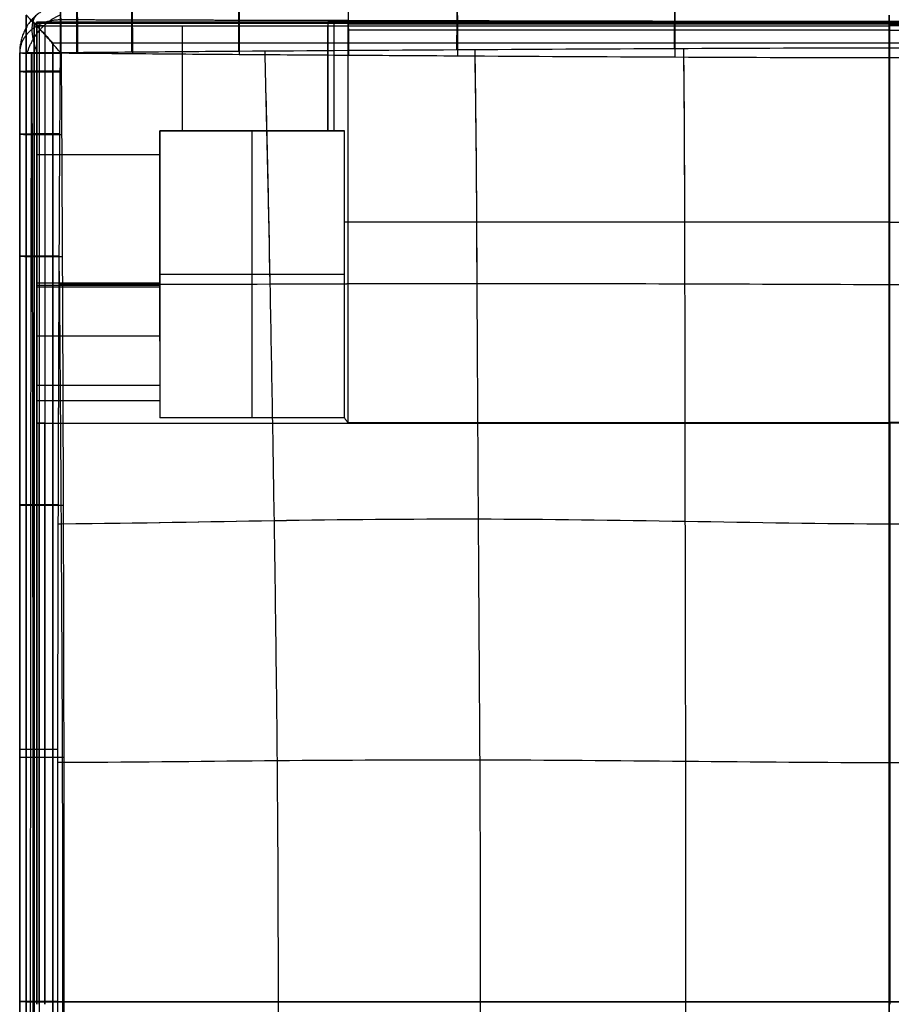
# Model space of a CAD drawing. Header units: millimetres. Extents: x -1122 to -252, y -461 to 1575.
# Tile 4 of 32: x -1122 to -687, y 33 to 524. Entities that reach past the tile are written whole.
import ezdxf

# ---------------------------------------------------------------- set-up
doc = ezdxf.new("R2010")
doc.units = ezdxf.units.MM
for name, color, linetype, true_color in [('PATT3$Calque 12', 7, 'Continuous', 0xff4e00), ('PATT3$Calque 14', 7, 'Continuous', 0x0093ff), ('PATT3$solide', 7, 'Continuous', 0xffb800)]:
    doc.layers.add(name, color=color, linetype=linetype, true_color=true_color)

msp = doc.modelspace()

# ---------------------------------------------------------------- linework, layer by layer
at = {"layer": 'PATT3$Calque 12'}
for p, q in [((-1113.09, 520.61, -204.51), (-1113.09, 520.61, -200.51)), ((-1113.09, 520.61, -204.51), (-1113.09, 33.33, -204.51)), ((-968.09, 522.71, -254.51), (-968.09, 468.44, -254.51)), ((-968.09, 522.71, -305.01), (-968.09, 468.44, -305.01)), ((-958.09, 518.51, -244.51), (-958.09, 522.71, -244.51)), ((-958.09, 522.71, -244.51), (-958.09, 522.71, -240.51)), ((-958.09, 323.1, -244.51), (-958.09, 518.51, -244.51)), ((-688.09, 518.51, -244.51), (-958.09, 518.51, -244.51)), ((-688.09, 518.51, -244.51), (-418.09, 518.51, -244.51)), ((-1051.91, 468.44, -244.67), (-1051.91, 468.44, -355.51)), ((-1051.91, 468.44, -244.67), (-1051.91, 325.46, -244.67)), ((-959.9, 468.44, -244.67), (-1051.91, 468.44, -244.67)), ((-1051.91, 468.44, -300.09), (-968.09, 468.44, -300.09)), ((-1051.91, 363.69, -300.09), (-1051.91, 468.44, -300.09)), ((-1005.91, 468.44, -355.51), (-1005.91, 468.44, -244.67)), ((-688.09, 422.91, -244.51), (-958.09, 422.91, -244.51)), ((-688.09, 422.91, -244.51), (-418.09, 422.91, -244.51)), ((-1051.91, 396.95, -355.51), (-1051.91, 396.95, -244.67)), ((-1113.09, 322.74, -240.5), (-1113.09, 322.74, -244.5)), ((-1113.09, 33.33, -240.5), (-1113.09, 322.74, -240.5)), ((-1113.09, 322.74, -244.5), (-1109.09, 322.74, -244.5))]:
    msp.add_line(p, q, dxfattribs=at)
for points, weights, degree in [([(-1113.09, 520.61, -355.51), (-1113.09, 521.84, -355.51), (-1113.09, 522.71, -354.68), (-1113.09, 522.71, -353.51)], [1, 0.804737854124, 0.804737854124, 1], 3), ([(-1113.09, 522.71, -202.51), (-1113.09, 522.71, -201.33), (-1113.09, 521.84, -200.51), (-1113.09, 520.61, -200.51)], [1, 0.804737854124, 0.804737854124, 1], 3), ([(-1109.09, 520.61, -200.51), (-1113.09, 520.61, -200.51), (-1113.09, 520.61, -204.51)], [1, 0.707106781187, 1], 2), ([(-968.09, 522.71, -353.51), (-968.09, 522.71, -355.51), (-968.09, 520.61, -355.51)], [1, 0.707106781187, 1], 2), ([(-958.09, 522.71, -244.51), (-968.09, 522.71, -244.51), (-968.09, 522.71, -254.51)], [1, 0.707106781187, 1], 2), ([(-958.09, 522.71, -240.51), (-958.09, 522.71, -244.51), (-958.09, 518.51, -244.51)], [1, 0.707106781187, 1], 2), ([(-688.09, 520.61, -200.51), (-688.09, 522.71, -200.51), (-688.09, 522.71, -202.51)], [1, 0.707106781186, 1], 2), ([(-688.09, 518.51, -244.51), (-688.09, 522.71, -244.51), (-688.09, 522.71, -240.51)], [1, 0.707106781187, 1], 2), ([(-968.09, 468.44, -254.51), (-968.09, 468.44, -246.18), (-959.9, 468.44, -244.67)], [1, 0.76845523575, 1], 2), ([(-958.09, 422.91, -244.51), (-959, 422.91, -244.51), (-959.9, 422.91, -244.67)], [1, 0.96356895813, 0.936200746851], 2), ([(-1113.09, 390.69, -354.41), (-1113.09, 391.05, -355.1), (-1113.09, 391.76, -355.51), (-1113.09, 392.6, -355.51)], [1, 0.896601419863, 0.896601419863, 1], 3), ([(-1051.91, 392.6, -355.51), (-1051.91, 391.76, -355.51), (-1051.91, 391.05, -355.1), (-1051.91, 390.69, -354.41)], [1, 0.896601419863, 0.896601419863, 1], 3), ([(-1113.09, 322.74, -244.5), (-1113.09, 331.1, -244.5), (-1113.09, 338.17, -248.76), (-1113.09, 341.75, -255.96)], [1, 0.896601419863, 0.896601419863, 1], 3), ([(-1051.91, 341.75, -255.96), (-1051.91, 338.64, -249.71), (-1051.91, 332.75, -245.58), (-1051.91, 325.46, -244.67)], [1, 0.908924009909, 0.89806997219, 0.967437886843], 3), ([(-1109.09, 322.74, -244.5), (-1113.09, 322.74, -244.5), (-1113.09, 322.74, -240.5)], [1, 0.707106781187, 1], 2), ([(-688.09, 323.1, -244.51), (-688.09, 322.92, -244.5), (-688.09, 322.74, -244.5)], [1, 0.999963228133, 1], 2), ([(-688.09, 322.74, -244.5), (-688.09, 322.86, -244.5), (-688.09, 322.98, -244.5), (-688.09, 323.1, -244.51)], [1, 0.99834799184, 0.996722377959, 0.995123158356], 3), ([(-688.09, 322.74, -244.5), (-688.09, 322.86, -244.5), (-688.09, 322.98, -244.5), (-688.09, 323.1, -244.51)], [1, 0.99834799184, 0.996722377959, 0.995123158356], 3)]:
    msp.add_rational_spline(points, weights, degree=degree, dxfattribs=at)
for points, degree in [([(-1113.09, 522.71, -353.51), (-1040.59, 522.71, -353.51), (-968.09, 522.71, -353.51)], 2), ([(-1113.09, 522.71, -353.51), (-1113.09, 522.71, -303.17), (-1113.09, 522.71, -252.84), (-1113.09, 522.71, -202.51)], 3), ([(-1113.09, 522.71, -202.51), (-900.59, 522.71, -202.51), (-688.09, 522.71, -202.51)], 2), ([(-1113.09, 522.71, -278.01), (-1040.59, 522.71, -278.01), (-968.09, 522.71, -278.01)], 2), ([(-1113.09, 352.71, -278.01), (-1113.09, 437.71, -278.01), (-1113.09, 522.71, -278.01)], 2), ([(-1113.09, 522.1, -354.92), (-1040.59, 522.1, -354.92), (-968.09, 522.1, -354.92)], 2), ([(-1113.09, 522.1, -201.09), (-900.59, 522.1, -201.09), (-688.09, 522.1, -201.09)], 2), ([(-1113.09, 392.6, -355.51), (-1113.09, 435.27, -355.51), (-1113.09, 477.94, -355.51), (-1113.09, 520.61, -355.51)], 3), ([(-1113.09, 520.61, -355.51), (-1040.59, 520.61, -355.51), (-968.09, 520.61, -355.51)], 2), ([(-1113.09, 520.61, -200.51), (-1111.09, 520.61, -200.51), (-1109.09, 520.61, -200.51)], 2), ([(-1112.55, 520.61, -202.51), (-1112.82, 520.61, -202.51), (-1113.09, 520.61, -202.51)], 2), ([(-1111.92, 520.61, -201.68), (-1111.92, 276.97, -201.68), (-1111.92, 33.33, -201.68)], 2), ([(-1111.09, 520.61, -200.51), (-1111.09, 520.61, -200.77), (-1111.09, 520.61, -201.04)], 2), ([(-1109.09, 520.61, -200.51), (-898.59, 520.61, -200.51), (-688.09, 520.61, -200.51)], 2), ([(-1109.09, 520.61, -200.51), (-1109.09, 276.97, -200.51), (-1109.09, 33.33, -200.51)], 2), ([(-1040.59, 468.44, -355.51), (-1040.59, 485.83, -355.51), (-1040.59, 503.22, -355.51), (-1040.59, 520.61, -355.51)], 3), ([(-968.09, 522.71, -254.51), (-968.09, 522.71, -304.01), (-968.09, 522.71, -353.51)], 2), ([(-968.09, 468.44, -355.51), (-968.09, 494.53, -355.51), (-968.09, 520.61, -355.51)], 2), ([(-965.16, 522.71, -247.44), (-965.16, 495.58, -247.44), (-965.16, 468.44, -247.44)], 2), ([(-688.09, 522.71, -240.51), (-823.09, 522.71, -240.51), (-958.09, 522.71, -240.51)], 2), ([(-958.09, 522.71, -242.51), (-958.09, 522.43, -242.51), (-958.09, 522.15, -242.51)], 2), ([(-688.09, 521.48, -243.33), (-823.09, 521.48, -243.33), (-958.09, 521.48, -243.33)], 2), ([(-958.09, 520.61, -244.51), (-958.09, 520.61, -244.24), (-958.09, 520.61, -243.97)], 2), ([(-263.09, 522.71, -202.51), (-475.59, 522.71, -202.51), (-688.09, 522.71, -202.51)], 2), ([(-688.09, 522.71, -202.51), (-688.09, 522.71, -215.17), (-688.09, 522.71, -227.84), (-688.09, 522.71, -240.51)], 3), ([(-688.09, 522.71, -240.51), (-553.09, 522.71, -240.51), (-418.09, 522.71, -240.51)], 2), ([(-688.09, 522.71, -240.51), (-688.09, 522.71, -234.17), (-688.09, 522.71, -227.84), (-688.09, 522.71, -221.51)], 3), ([(-688.09, 522.71, -240.51), (-688.09, 522.71, -234.17), (-688.09, 522.71, -227.84), (-688.09, 522.71, -221.51)], 3), ([(-263.09, 522.1, -201.09), (-475.59, 522.1, -201.09), (-688.09, 522.1, -201.09)], 2), ([(-688.09, 521.48, -243.33), (-553.09, 521.48, -243.33), (-418.09, 521.48, -243.33)], 2), ([(-267.09, 520.61, -200.51), (-477.59, 520.61, -200.51), (-688.09, 520.61, -200.51)], 2), ([(-688.09, 33.33, -200.51), (-688.09, 195.76, -200.51), (-688.09, 358.18, -200.51), (-688.09, 520.61, -200.51)], 3), ([(-688.09, 323.1, -244.51), (-688.09, 420.8, -244.51), (-688.09, 518.51, -244.51)], 2), ([(-968.09, 468.44, -355.51), (-1010, 468.44, -355.51), (-1051.91, 468.44, -355.51)], 2), ([(-1051.91, 468.44, -355.51), (-1051.91, 430.52, -355.51), (-1051.91, 392.6, -355.51)], 2), ([(-1005.91, 325.46, -244.67), (-1005.91, 396.95, -244.67), (-1005.91, 468.44, -244.67)], 2), ([(-968.09, 468.44, -355.51), (-968.09, 468.44, -305.01), (-968.09, 468.44, -254.51)], 2), ([(-959.9, 325.46, -244.67), (-959.9, 396.95, -244.67), (-959.9, 468.44, -244.67)], 2), ([(-1113.09, 456.6, -355.51), (-1082.5, 456.6, -355.51), (-1051.91, 456.6, -355.51)], 2), ([(-1113.09, 392.6, -355.51), (-1082.5, 392.6, -355.51), (-1051.91, 392.6, -355.51)], 2), ([(-1051.91, 396.95, -244.67), (-1005.91, 396.95, -244.67), (-959.9, 396.95, -244.67)], 2), ([(-1113.09, 391.47, -355.21), (-1082.5, 391.47, -355.21), (-1051.91, 391.47, -355.21)], 2), ([(-1113.09, 341.75, -255.96), (-1113.09, 358.06, -288.78), (-1113.09, 374.38, -321.6), (-1113.09, 390.69, -354.41)], 3), ([(-1113.09, 390.69, -354.41), (-1082.5, 390.69, -354.41), (-1051.91, 390.69, -354.41)], 2), ([(-1051.91, 390.69, -354.41), (-1051.91, 374.38, -321.6), (-1051.91, 358.06, -288.78), (-1051.91, 341.75, -255.96)], 3), ([(-1113.09, 366.22, -305.19), (-1082.5, 366.22, -305.19), (-1051.91, 366.22, -305.19)], 2), ([(-1113.09, 341.75, -255.96), (-1082.5, 341.75, -255.96), (-1051.91, 341.75, -255.96)], 2), ([(-1113.09, 333.99, -247.61), (-1082.5, 333.99, -247.61), (-1051.91, 333.99, -247.61)], 2), ([(-959.9, 325.46, -244.67), (-1005.91, 325.46, -244.67), (-1051.91, 325.46, -244.67)], 2), ([(-1112.55, 322.74, -242.5), (-1112.82, 322.74, -242.5), (-1113.09, 322.74, -242.5)], 2), ([(-1111.92, 33.33, -243.33), (-1111.92, 178.04, -243.33), (-1111.92, 322.74, -243.33)], 2), ([(-1111.09, 322.74, -243.97), (-1111.09, 322.74, -244.24), (-1111.09, 322.74, -244.5)], 2), ([(-1109.09, 322.74, -244.5), (-1033.59, 322.74, -244.5), (-958.09, 322.74, -244.5)], 2), ([(-1109.09, 33.33, -244.5), (-1109.09, 178.04, -244.5), (-1109.09, 322.74, -244.5)], 2), ([(-958.09, 323.1, -244.51), (-823.09, 323.1, -244.51), (-688.09, 323.1, -244.51)], 2), ([(-958.09, 322.74, -244.5), (-823.09, 322.74, -244.5), (-688.09, 322.74, -244.5)], 2), ([(-418.09, 323.1, -244.51), (-553.09, 323.1, -244.51), (-688.09, 323.1, -244.51)], 2), ([(-418.09, 322.74, -244.5), (-553.09, 322.74, -244.5), (-688.09, 322.74, -244.5)], 2), ([(-688.09, 322.74, -244.5), (-688.09, 226.27, -244.5), (-688.09, 129.8, -244.5), (-688.09, 33.33, -244.5)], 3), ([(-1111.92, 33.33, -243.33), (-1111.92, -111.37, -243.33), (-1111.92, -256.07, -243.33)], 2)]:
    msp.add_open_spline(points, degree=degree, dxfattribs=at)
msp.add_open_spline([(-959.9, 325.46, -244.67), (-959.62, 325.05, -244.62), (-959.34, 324.63, -244.58), (-958.99, 324.12, -244.55), (-958.92, 324.02, -244.54), (-958.77, 323.82, -244.53), (-958.7, 323.71, -244.52), (-958.59, 323.56, -244.52), (-958.55, 323.51, -244.52), (-958.47, 323.41, -244.51), (-958.43, 323.36, -244.51), (-958.37, 323.29, -244.51), (-958.35, 323.27, -244.51), (-958.31, 323.22, -244.51), (-958.28, 323.2, -244.51), (-958.23, 323.16, -244.51), (-958.21, 323.14, -244.51), (-958.17, 323.12, -244.51), (-958.15, 323.11, -244.51), (-958.13, 323.1, -244.51), (-958.12, 323.1, -244.51), (-958.11, 323.1, -244.51), (-958.1, 323.1, -244.51), (-958.1, 323.1, -244.51), (-958.09, 323.1, -244.51), (-958.09, 323.1, -244.51)], degree=3, knots=[20.429313, 20.429313, 20.429313, 20.429313, 21.873899, 21.873899, 22.238344, 22.238344, 22.595623, 22.595623, 22.777655, 22.777655, 22.958053, 22.958053, 23.050796, 23.050796, 23.143169, 23.143169, 23.236533, 23.236533, 23.284144, 23.284144, 23.307986, 23.307986, 23.319897, 23.319897, 23.331807, 23.331807, 23.331807, 23.331807], dxfattribs=at)
at = {"layer": 'PATT3$Calque 14'}
for p, q in [((-1121.66, 507.19, 15.09), (-1121.66, 507.19, -114.91)), ((-1121.67, 497.9, 15.15), (-1121.67, 497.9, -114.85)), ((-1121.67, 466.68, 15.34), (-1121.67, 466.68, -114.65)), ((-1121.67, 405.91, 15.63), (-1121.67, 405.91, -114.35)), ((-1121.67, 282, 16.05), (-1121.67, 282, -113.88)), ((-1121.67, 34.66, 16.36), (-1121.67, 34.66, -113.53))]:
    msp.add_line(p, q, dxfattribs=at)
for points, weights in [([(-1101.2, 530.51, 15.09), (-1121.66, 530.51, 15.09), (-1121.66, 507.19, 15.09)], [1, 0.7072037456, 1]), ([(-1101.2, 530.51, -114.91), (-1121.66, 530.51, -114.91), (-1121.66, 507.19, -114.91)], [1, 0.707203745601, 1]), ([(-1101.2, 530.51, -49.91), (-1121.66, 530.51, -49.91), (-1121.66, 507.19, -49.91)], [1, 0.7072037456, 1]), ([(-1101.37, 507.38, 35.08), (-1101.37, 530.51, 34.92), (-1101.2, 530.51, 15.09)], [1, 0.710031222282, 1]), ([(-1101.02, 506.99, -134.91), (-1101.03, 530.51, -135.08), (-1101.2, 530.51, -114.91)], [1, 0.70413200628, 1]), ([(-1093.22, 507.45, 35.15), (-1093.22, 530.51, 34.93), (-1093.05, 530.51, 15.15)], [1, 0.711086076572, 1]), ([(-1093.05, 530.51, -114.84), (-1092.88, 530.51, -135.07), (-1092.89, 506.92, -134.84)], [1, 0.703073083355, 1]), ([(-1065.82, 507.68, 35.35), (-1065.81, 530.51, 34.93), (-1065.67, 530.51, 15.35)], [1, 0.714511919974, 1]), ([(-1065.67, 530.51, -114.64), (-1065.52, 530.51, -135.06), (-1065.52, 506.69, -134.63)], [1, 0.699615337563, 1]), ([(-1012.5, 508.08, 35.67), (-1012.5, 530.51, 34.93), (-1012.38, 530.51, 15.69)], [1, 0.720585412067, 1]), ([(-1012.38, 530.51, -114.28), (-1012.24, 530.51, -135.07), (-1012.25, 506.29, -134.27)], [1, 0.693403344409, 1]), ([(-958.04, 530.51, -113.95), (-957.91, 530.51, -135.06), (-957.91, 505.92, -133.92)], [1, 0.687626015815, 1]), ([(-903.8, 508.81, 36.23), (-903.8, 530.51, 34.94), (-903.7, 530.51, 16.28)], [1, 0.731249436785, 1]), ([(-903.7, 530.51, -113.62), (-903.57, 530.51, -135.06), (-903.58, 505.57, -133.58)], [1, 0.682224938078, 1]), ([(-795.37, 509.41, 36.67), (-795.36, 530.51, 34.94), (-795.29, 530.51, 16.76)], [1, 0.740066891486, 1]), ([(-795.29, 530.51, -113.06), (-795.18, 530.51, -135.05), (-795.19, 504.98, -132.97)], [1, 0.672794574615, 1]), ([(-1117.85, 507.3, 26.71), (-1113.65, 521.38, 32.36), (-1101.3, 526.17, 26.71)], [0.937874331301, 0.769337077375, 0.937859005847]), ([(-1121.66, 507.19, 15.09), (-1121.66, 507.38, 34.92), (-1101.37, 507.38, 35.08)], [1, 0.710056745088, 1]), ([(-1121.66, 507.19, -114.91), (-1121.66, 506.99, -135.08), (-1101.02, 506.99, -134.91)], [1, 0.704104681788, 1]), ([(-1101.43, 498.09, 35.15), (-1121.67, 498.08, 34.92), (-1121.67, 497.9, 15.15)], [1, 0.711103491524, 1]), ([(-1121.67, 497.9, -114.85), (-1121.67, 497.72, -135.08), (-1100.96, 497.72, -134.84)], [1, 0.703053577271, 1]), ([(-1101.62, 466.83, 35.34), (-1121.67, 466.83, 34.93), (-1121.67, 466.68, 15.34)], [1, 0.71439252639, 1]), ([(-1121.67, 466.68, -114.65), (-1121.67, 466.52, -135.07), (-1100.77, 466.53, -134.65)], [1, 0.699730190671, 1]), ([(-1101.94, 406.02, 35.61), (-1121.67, 406.02, 34.92), (-1121.67, 405.91, 15.63)], [1, 0.719748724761, 1]), ([(-1121.67, 405.91, -114.35), (-1121.67, 405.79, -135.08), (-1100.46, 405.79, -134.33)], [1, 0.694241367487, 1]), ([(-1102.4, 282.08, 36.02), (-1121.67, 282.07, 34.91), (-1121.67, 282, 16.05)], [1, 0.727490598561, 1]), ([(-1121.67, 282, -113.88), (-1121.67, 281.91, -135.08), (-1100, 281.92, -133.84)], [1, 0.686126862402, 1]), ([(-1102.66, 160.3, 36.24), (-1121.67, 160.29, 34.91), (-1121.67, 160.26, 16.29)], [1, 0.731923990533, 1]), ([(-1121.67, 156.4, -113.6), (-1121.67, 156.36, -135.09), (-1099.73, 156.36, -133.55)], [1, 0.681293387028, 1]), ([(-1102.74, 34.65, 36.31), (-1121.67, 34.65, 34.91), (-1121.67, 34.66, 16.36)], [1, 0.733191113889, 1]), ([(-1121.67, 34.66, -113.53), (-1121.67, 34.66, -135.09), (-1099.66, 34.66, -133.47)], [1, 0.680025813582, 1])]:
    msp.add_rational_spline(points, weights, degree=2, dxfattribs=at)
for points, weights, degree, knots in [([(-1112.88, 526.34, -114.91), (-1115.58, 524.2, -120.48), (-1115.58, 518.88, -125.01), (-1115.59, 513.55, -129.54), (-1112.89, 507.03, -131.32)], [0.971663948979, 0.938409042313, 1, 0.938408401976, 0.971664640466], 2, [18.993227, 18.993227, 18.993227, 31.395681, 31.395681, 43.798263, 43.798263, 43.798263]), ([(-1101.08, 523.61, -129.11), (-1109.55, 523.65, -129.15), (-1115.58, 518.88, -125.01), (-1121.66, 514.06, -120.84), (-1121.66, 507.22, -114.91)], [0.995650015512, 0.921893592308, 1, 0.921364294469, 0.996656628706], 2, [2.656049, 2.656049, 2.656049, 3.482056, 3.482056, 4.313661, 4.313661, 4.313661]), ([(-1101.37, 507.38, 35.08), (-1107.25, 514.08, 34.99), (-1111.41, 518.83, 29.26), (-1115.67, 523.68, 23.39), (-1115.67, 523.68, 15.09)], [0.850993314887, 0.789644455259, 0.8536018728, 0.788313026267, 0.85360186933], 2, [2.309031, 2.309031, 2.309031, 3.120875, 3.120875, 3.94962, 3.94962, 3.94962]), ([(-272.41, 523.61, -129.11), (-275.13, 523.6, -129.1), (-277.85, 523.59, -129.08), (-280.57, 523.59, -129.06), (-289.7, 523.56, -129.01), (-298.82, 523.53, -128.97), (-307.94, 523.51, -128.93), (-325.72, 523.45, -128.84), (-343.48, 523.41, -128.76), (-361.22, 523.36, -128.69), (-397.53, 523.27, -128.54), (-433.75, 523.18, -128.39), (-469.89, 523.1, -128.24), (-506.1, 523.02, -128.1), (-542.21, 522.94, -127.96), (-578.28, 522.88, -127.85), (-614.53, 522.82, -127.73), (-686.75, 522.75, -127.51), (-758.97, 522.82, -127.73), (-795.22, 522.88, -127.85), (-831.29, 522.94, -127.97), (-867.4, 523.02, -128.1), (-903.61, 523.1, -128.25), (-921.7, 523.14, -128.32), (-957.89, 523.23, -128.47), (-994.15, 523.32, -128.62), (-1012.29, 523.36, -128.69), (-1030.03, 523.41, -128.77), (-1047.79, 523.46, -128.84), (-1065.57, 523.51, -128.93), (-1074.68, 523.53, -128.97), (-1083.81, 523.56, -129.02), (-1092.93, 523.59, -129.07), (-1095.65, 523.6, -129.08), (-1098.36, 523.6, -129.1), (-1101.08, 523.61, -129.11)], [0.852050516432, 0.851871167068, 0.851692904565, 0.851515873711, 0.850920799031, 0.850338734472, 0.8497727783, 0.848670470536, 0.847632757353, 0.846646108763, 0.844635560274, 0.842788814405, 0.841041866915, 0.839304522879, 0.837627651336, 0.836349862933, 0.835072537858, 0.833347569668, 0.83510498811, 0.836397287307, 0.837689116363, 0.839374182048, 0.841112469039, 0.841986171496, 0.843782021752, 0.845701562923, 0.846701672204, 0.847682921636, 0.848713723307, 0.849807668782, 0.850369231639, 0.850946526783, 0.851536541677, 0.85171187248, 0.851888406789, 0.85206600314], 3, [20.029591, 20.029591, 20.029591, 20.029591, 27.998501, 27.998501, 27.998501, 54.75923, 54.75923, 54.75923, 106.836353, 106.836353, 106.836353, 213.042292, 213.042292, 213.042292, 318.979164, 318.979164, 318.979164, 425.035267, 531.104214, 531.104214, 531.104214, 637.041174, 637.041174, 637.041174, 690.146485, 743.248171, 743.248171, 743.248171, 795.325875, 795.325875, 795.325875, 822.082024, 822.082024, 822.082024, 830.040761, 830.040761, 830.040761, 830.040761]), ([(-1115.72, -437.77, 29.16), (-1115.73, -434.72, 29.17), (-1115.74, -431.68, 29.18), (-1115.74, -428.63, 29.2), (-1115.77, -418.25, 29.24), (-1115.79, -407.87, 29.27), (-1115.81, -397.47, 29.31), (-1115.84, -377.23, 29.37), (-1115.88, -356.96, 29.43), (-1115.91, -336.69, 29.48), (-1115.97, -295.44, 29.58), (-1116.02, -254.11, 29.67), (-1116.06, -212.74, 29.74), (-1116.11, -171.56, 29.81), (-1116.18, -89.13, 29.91), (-1116.2, -6.58, 29.96), (-1116.2, 34.65, 29.96), (-1116.21, 76.53, 29.97), (-1116.19, 159.07, 29.94), (-1116.13, 241.51, 29.84), (-1116.09, 282.05, 29.77), (-1116.05, 323.41, 29.7), (-1116, 364.75, 29.61), (-1115.93, 405.99, 29.51), (-1115.9, 426.27, 29.46), (-1115.86, 446.54, 29.4), (-1115.82, 466.79, 29.33), (-1115.8, 477.21, 29.3), (-1115.78, 487.62, 29.26), (-1115.75, 498.03, 29.21), (-1115.75, 501.13, 29.2), (-1115.74, 504.23, 29.18), (-1115.73, 507.32, 29.17)], [0.854881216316, 0.855039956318, 0.855196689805, 0.85535116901, 0.855878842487, 0.856381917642, 0.856858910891, 0.857790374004, 0.858619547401, 0.859369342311, 0.860895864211, 0.862142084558, 0.863183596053, 0.864220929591, 0.865882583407, 0.866530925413, 0.866595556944, 0.866658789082, 0.866256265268, 0.864737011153, 0.86374529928, 0.862733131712, 0.861475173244, 0.859874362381, 0.859087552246, 0.85820382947, 0.857196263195, 0.856679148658, 0.856130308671, 0.855551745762, 0.855379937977, 0.855205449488, 0.855028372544], 3, [19.977657, 19.977657, 19.977657, 19.977657, 27.800975, 27.800975, 27.800975, 54.50077, 54.50077, 54.50077, 106.592811, 106.592811, 106.592811, 212.832231, 212.832231, 212.832231, 318.856478, 424.881562, 424.881562, 424.881562, 532.563942, 636.93186, 636.93186, 636.93186, 743.158397, 743.158397, 743.158397, 795.259118, 795.259118, 795.259118, 822.025703, 822.025703, 822.025703, 829.982566, 829.982566, 829.982566, 829.982566]), ([(-1115.61, 507.05, -129.11), (-1115.6, 503.96, -129.1), (-1115.59, 500.86, -129.08), (-1115.59, 497.77, -129.07), (-1115.56, 487.37, -129.02), (-1115.54, 476.97, -128.98), (-1115.52, 466.57, -128.94), (-1115.48, 446.3, -128.86), (-1115.44, 426.06, -128.8), (-1115.41, 405.82, -128.74), (-1115.34, 364.45, -128.62), (-1115.28, 323.18, -128.52), (-1115.24, 281.94, -128.43), (-1115.2, 240.03, -128.34), (-1115.13, 157.58, -128.22), (-1115.11, 75.23, -128.18), (-1115.12, 34.66, -128.19), (-1115.12, -6.55, -128.19), (-1115.15, -88.89, -128.25), (-1115.22, -171.36, -128.39), (-1115.27, -212.63, -128.47), (-1115.29, -233.26, -128.52), (-1115.34, -274.53, -128.62), (-1115.4, -315.86, -128.72), (-1115.43, -336.53, -128.78), (-1115.46, -356.76, -128.84), (-1115.5, -377, -128.9), (-1115.53, -397.27, -128.97), (-1115.55, -407.64, -129), (-1115.57, -418.02, -129.04), (-1115.6, -428.4, -129.09), (-1115.6, -431.44, -129.1), (-1115.61, -434.48, -129.11), (-1115.62, -437.52, -129.12)], [0.852052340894, 0.85187477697, 0.85169955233, 0.851526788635, 0.850944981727, 0.85039023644, 0.849865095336, 0.848841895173, 0.847934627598, 0.847120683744, 0.845464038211, 0.844137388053, 0.843063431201, 0.841976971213, 0.840363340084, 0.839946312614, 0.840012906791, 0.840082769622, 0.840785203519, 0.842563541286, 0.843660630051, 0.844210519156, 0.8454171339, 0.846856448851, 0.847644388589, 0.848417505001, 0.849266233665, 0.850210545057, 0.85069412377, 0.851202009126, 0.851732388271, 0.851887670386, 0.852045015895, 0.852204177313], 3, [20.033171, 20.033171, 20.033171, 20.033171, 27.99003, 27.99003, 27.99003, 54.756655, 54.756655, 54.756655, 106.857472, 106.857472, 106.857472, 213.084187, 213.084187, 213.084187, 320.76666, 425.134582, 425.134582, 425.134582, 531.158684, 637.18403, 637.18403, 637.18403, 690.305019, 743.423611, 743.423611, 743.423611, 795.515729, 795.515729, 795.515729, 822.215555, 822.215555, 822.215555, 830.038846, 830.038846, 830.038846, 830.038846])]:
    msp.add_rational_spline(points, weights, degree=degree, knots=knots, dxfattribs=at)
msp.add_open_spline([(-1115.67, 523.68, 15.09), (-1115.67, 523.68, -49.91), (-1115.67, 523.68, -114.91)], degree=2, dxfattribs=at)
for points, knots in [([(-1121.67, -437.64, 15.07), (-1121.67, -434.6, 15.09), (-1121.67, -431.56, 15.11), (-1121.67, -428.52, 15.13), (-1121.67, -418.14, 15.19), (-1121.67, -407.76, 15.25), (-1121.67, -397.37, 15.3), (-1121.67, -377.12, 15.4), (-1121.67, -356.87, 15.49), (-1121.67, -336.61, 15.57), (-1121.67, -295.31, 15.73), (-1121.67, -254, 15.88), (-1121.67, -212.69, 15.99), (-1121.67, -171.47, 16.11), (-1121.67, -89.02, 16.28), (-1121.67, -6.57, 16.35), (-1121.67, 34.66, 16.36), (-1121.67, 76.52, 16.37), (-1121.67, 158.97, 16.32), (-1121.67, 241.42, 16.16), (-1121.67, 282, 16.05), (-1121.67, 323.31, 15.94), (-1121.67, 364.61, 15.79), (-1121.67, 405.91, 15.63), (-1121.67, 426.17, 15.54), (-1121.67, 446.42, 15.45), (-1121.67, 466.68, 15.34), (-1121.67, 477.09, 15.28), (-1121.67, 487.5, 15.22), (-1121.67, 497.9, 15.15), (-1121.67, 501, 15.13), (-1121.66, 504.1, 15.11), (-1121.66, 507.19, 15.09)], [19.977657, 19.977657, 19.977657, 19.977657, 27.800975, 27.800975, 27.800975, 54.50077, 54.50077, 54.50077, 106.592811, 106.592811, 106.592811, 212.832231, 212.832231, 212.832231, 318.856478, 424.881562, 424.881562, 424.881562, 532.563942, 636.93186, 636.93186, 636.93186, 743.158397, 743.158397, 743.158397, 795.259118, 795.259118, 795.259118, 822.025703, 822.025703, 822.025703, 829.982566, 829.982566, 829.982566, 829.982566]), ([(-1121.66, 507.19, -114.91), (-1121.66, 504.1, -114.89), (-1121.67, 501, -114.87), (-1121.67, 497.9, -114.85), (-1121.67, 487.5, -114.77), (-1121.67, 477.09, -114.71), (-1121.67, 466.68, -114.65), (-1121.67, 446.42, -114.53), (-1121.67, 426.17, -114.44), (-1121.67, 405.91, -114.35), (-1121.67, 364.61, -114.17), (-1121.67, 323.31, -114.01), (-1121.67, 282, -113.88), (-1121.67, 240.13, -113.75), (-1121.67, 157.68, -113.57), (-1121.67, 75.24, -113.52), (-1121.67, 34.66, -113.53), (-1121.67, -6.57, -113.53), (-1121.67, -89.02, -113.62), (-1121.67, -171.47, -113.82), (-1121.67, -212.69, -113.95), (-1121.67, -233.34, -114.01), (-1121.67, -274.65, -114.15), (-1121.67, -315.96, -114.32), (-1121.67, -336.61, -114.41), (-1121.67, -356.87, -114.49), (-1121.67, -377.12, -114.58), (-1121.67, -397.37, -114.69), (-1121.67, -407.76, -114.75), (-1121.67, -418.14, -114.81), (-1121.67, -428.52, -114.87), (-1121.67, -431.56, -114.89), (-1121.67, -434.6, -114.91), (-1121.67, -437.64, -114.93)], [20.033171, 20.033171, 20.033171, 20.033171, 27.99003, 27.99003, 27.99003, 54.756655, 54.756655, 54.756655, 106.857472, 106.857472, 106.857472, 213.084187, 213.084187, 213.084187, 320.76666, 425.134582, 425.134582, 425.134582, 531.158684, 637.18403, 637.18403, 637.18403, 690.305019, 743.423611, 743.423611, 743.423611, 795.515729, 795.515729, 795.515729, 822.215555, 822.215555, 822.215555, 830.038846, 830.038846, 830.038846, 830.038846]), ([(-1121.67, -437.64, -50.09), (-1121.67, -434.6, -50.09), (-1121.67, -431.56, -50.09), (-1121.67, -418.14, -50.08), (-1121.67, -407.76, -50.08), (-1121.67, -377.12, -50.08), (-1121.67, -356.87, -50.09), (-1121.67, -295.31, -50.1), (-1121.67, -254, -50.09), (-1121.67, -130.24, -50.08), (-1121.67, -47.79, -50.09), (-1121.67, 117.1, -50.09), (-1121.67, 199.55, -50.08), (-1121.67, 323.31, -50.09), (-1121.67, 364.61, -50.1), (-1121.67, 426.17, -50.09), (-1121.67, 446.43, -50.08), (-1121.67, 477.09, -50.08), (-1121.67, 487.5, -50.08), (-1121.67, 501, -50.09), (-1121.66, 504.09, -50.09), (-1121.66, 507.19, -50.09)], [-3380.000105, -3380.000105, -3380.000105, -3380.000105, -3372.177017, -3372.177017, -3345.477741, -3345.477741, -3293.38638, -3293.38638, -3187.147902, -3187.147902, -2975.098833, -2975.098833, -2763.048689, -2763.048689, -2656.822936, -2656.822936, -2604.723163, -2604.723163, -2577.957188, -2577.957188, -2569.997795, -2569.997795, -2569.997795, -2569.997795]), ([(-1101.35, -437.82, 35.07), (-1101.37, -434.77, 35.09), (-1101.39, -431.73, 35.11), (-1101.41, -428.68, 35.12), (-1101.47, -418.29, 35.19), (-1101.53, -407.9, 35.24), (-1101.58, -397.51, 35.3), (-1101.69, -377.25, 35.4), (-1101.79, -356.98, 35.48), (-1101.88, -336.72, 35.56), (-1102.06, -295.4, 35.72), (-1102.2, -254.09, 35.85), (-1102.33, -212.77, 35.96), (-1102.45, -171.53, 36.07), (-1102.65, -89.06, 36.23), (-1102.73, -6.59, 36.3), (-1102.74, 34.65, 36.31), (-1102.74, 76.53, 36.31), (-1102.7, 159.01, 36.27), (-1102.51, 241.48, 36.12), (-1102.4, 282.08, 36.02), (-1102.27, 323.39, 35.91), (-1102.13, 364.71, 35.77), (-1101.94, 406.02, 35.61), (-1101.84, 426.29, 35.53), (-1101.74, 446.56, 35.44), (-1101.62, 466.83, 35.34), (-1101.56, 477.25, 35.28), (-1101.5, 487.67, 35.22), (-1101.43, 498.09, 35.15), (-1101.41, 501.18, 35.13), (-1101.39, 504.28, 35.11), (-1101.37, 507.38, 35.08)], [19.977657, 19.977657, 19.977657, 19.977657, 27.800975, 27.800975, 27.800975, 54.50077, 54.50077, 54.50077, 106.592811, 106.592811, 106.592811, 212.832231, 212.832231, 212.832231, 318.856478, 424.881562, 424.881562, 424.881562, 532.563942, 636.93186, 636.93186, 636.93186, 743.158397, 743.158397, 743.158397, 795.259118, 795.259118, 795.259118, 822.025703, 822.025703, 822.025703, 829.982566, 829.982566, 829.982566, 829.982566]), ([(-1101.37, 507.38, 35.08), (-1098.65, 507.4, 35.11), (-1095.93, 507.43, 35.13), (-1093.22, 507.45, 35.15), (-1084.08, 507.53, 35.22), (-1074.95, 507.6, 35.29), (-1065.82, 507.68, 35.35), (-1048.04, 507.82, 35.47), (-1030.27, 507.96, 35.57), (-1012.5, 508.08, 35.67), (-976.27, 508.34, 35.87), (-940.04, 508.58, 36.06), (-903.8, 508.81, 36.23), (-867.66, 509.03, 36.4), (-831.51, 509.24, 36.55), (-795.37, 509.41, 36.67), (-759.19, 509.58, 36.79), (-686.75, 509.82, 37.02), (-614.31, 509.58, 36.8), (-578.14, 509.42, 36.68), (-541.99, 509.25, 36.55), (-505.84, 509.04, 36.41), (-469.7, 508.81, 36.24), (-433.47, 508.59, 36.07), (-397.23, 508.35, 35.88), (-361, 508.09, 35.68), (-343.23, 507.96, 35.58), (-325.46, 507.83, 35.47), (-307.69, 507.68, 35.35), (-298.55, 507.61, 35.29), (-289.42, 507.53, 35.22), (-280.28, 507.45, 35.15), (-277.56, 507.43, 35.13), (-274.84, 507.4, 35.11), (-272.12, 507.38, 35.09)], [19.974669, 19.974669, 19.974669, 19.974669, 27.933402, 27.933402, 27.933402, 54.689505, 54.689505, 54.689505, 106.767075, 106.767075, 106.767075, 212.97368, 212.97368, 212.97368, 318.910217, 318.910217, 318.910217, 424.979169, 531.034951, 531.034951, 531.034951, 636.971402, 636.971402, 636.971402, 743.176945, 743.176945, 743.176945, 795.253931, 795.253931, 795.253931, 822.014613, 822.014613, 822.014613, 829.983518, 829.983518, 829.983518, 829.983518]), ([(-1101.02, 506.99, -134.91), (-1101, 503.9, -134.89), (-1100.98, 500.81, -134.87), (-1100.96, 497.72, -134.84), (-1100.9, 487.32, -134.77), (-1100.83, 476.92, -134.71), (-1100.77, 466.53, -134.65), (-1100.66, 446.29, -134.53), (-1100.55, 426.04, -134.43), (-1100.46, 405.79, -134.33), (-1100.27, 364.5, -134.15), (-1100.12, 323.21, -133.98), (-1100, 281.92, -133.84), (-1099.88, 240.07, -133.71), (-1099.7, 157.65, -133.52), (-1099.65, 75.23, -133.46), (-1099.66, 34.66, -133.47), (-1099.67, -6.55, -133.48), (-1099.75, -88.97, -133.57), (-1099.95, -171.39, -133.78), (-1100.07, -212.6, -133.92), (-1100.13, -233.25, -133.98), (-1100.27, -274.55, -134.13), (-1100.43, -315.85, -134.31), (-1100.52, -336.5, -134.39), (-1100.61, -356.75, -134.48), (-1100.71, -376.99, -134.58), (-1100.81, -397.23, -134.69), (-1100.87, -407.6, -134.74), (-1100.93, -417.98, -134.8), (-1100.99, -428.35, -134.87), (-1101.01, -431.39, -134.89), (-1101.02, -434.43, -134.91), (-1101.04, -437.47, -134.93)], [20.033171, 20.033171, 20.033171, 20.033171, 27.99003, 27.99003, 27.99003, 54.756655, 54.756655, 54.756655, 106.857472, 106.857472, 106.857472, 213.084187, 213.084187, 213.084187, 320.76666, 425.134582, 425.134582, 425.134582, 531.158684, 637.18403, 637.18403, 637.18403, 690.305019, 743.423611, 743.423611, 743.423611, 795.515729, 795.515729, 795.515729, 822.215555, 822.215555, 822.215555, 830.038846, 830.038846, 830.038846, 830.038846]), ([(-272.47, 506.99, -134.91), (-275.18, 506.96, -134.88), (-277.9, 506.94, -134.86), (-280.62, 506.92, -134.84), (-289.74, 506.84, -134.77), (-298.86, 506.76, -134.7), (-307.98, 506.69, -134.63), (-325.74, 506.55, -134.5), (-343.49, 506.41, -134.38), (-361.26, 506.28, -134.26), (-397.48, 506.02, -134.02), (-433.71, 505.79, -133.79), (-469.93, 505.56, -133.57), (-506.06, 505.34, -133.34), (-542.18, 505.13, -133.14), (-578.31, 504.97, -132.96), (-614.48, 504.81, -132.78), (-686.75, 504.6, -132.48), (-759.01, 504.81, -132.79), (-795.19, 504.98, -132.97), (-831.32, 505.14, -133.14), (-867.45, 505.35, -133.35), (-903.58, 505.57, -133.58), (-921.69, 505.68, -133.69), (-957.91, 505.91, -133.92), (-994.14, 506.16, -134.15), (-1012.25, 506.29, -134.27), (-1030.01, 506.42, -134.38), (-1047.77, 506.55, -134.5), (-1065.52, 506.69, -134.63), (-1074.65, 506.77, -134.7), (-1083.77, 506.84, -134.77), (-1092.89, 506.92, -134.84), (-1095.6, 506.94, -134.86), (-1098.31, 506.97, -134.89), (-1101.02, 506.99, -134.91)], [20.029591, 20.029591, 20.029591, 20.029591, 27.998501, 27.998501, 27.998501, 54.75923, 54.75923, 54.75923, 106.836353, 106.836353, 106.836353, 213.042292, 213.042292, 213.042292, 318.979164, 318.979164, 318.979164, 425.035267, 531.104214, 531.104214, 531.104214, 637.041174, 637.041174, 637.041174, 690.146485, 743.248171, 743.248171, 743.248171, 795.325875, 795.325875, 795.325875, 822.082024, 822.082024, 822.082024, 830.040761, 830.040761, 830.040761, 830.040761]), ([(-999.61, 508.17, 35.74), (-998.52, 466.78, 37.26), (-996.99, 393.28, 39.55), (-994.87, 274.32, 42.31), (-993.28, 154.85, 43.98), (-992.76, 34.76, 44.43), (-993.36, -85.35, 43.67), (-995.02, -204.89, 41.81), (-997.19, -323.84, 39.1), (-998.73, -397.32, 37), (-999.69, -438.53, 35.65)], [-1296.54168, -1296.54168, -1296.54168, -1296.54168, -1195.192336, -1093.192346, -991.192356, -889.192366, -787.192377, -685.192387, -583.192397, -481.997481, -481.997481, -481.997481, -481.997481]), ([(-999.56, 506.2, -134.19), (-998.5, 465.61, -132.71), (-996.98, 392.65, -130.43), (-994.87, 274.32, -127.69), (-993.28, 154.85, -126.02), (-992.76, 34.76, -125.57), (-993.36, -85.35, -126.33), (-995.02, -204.89, -128.19), (-997.18, -323.27, -130.88), (-998.7, -396.27, -132.97), (-999.65, -436.76, -134.29)], [-1294.927168, -1294.927168, -1294.927168, -1294.927168, -1195.192336, -1093.192346, -991.192356, -889.192366, -787.192377, -685.192387, -583.192397, -483.442698, -483.442698, -483.442698, -483.442698]), ([(-894.98, 508.86, 36.27), (-894.27, 467.08, 38.85), (-893.95, 393.74, 42.89), (-893.3, 275.36, 47.56), (-892.41, 155.17, 50.27), (-892.04, 34.75, 50.94), (-892.49, -85.69, 49.65), (-893.44, -205.91, 46.57), (-894.11, -324.23, 41.99), (-894.38, -397.46, 38.35), (-895.01, -439.11, 36.1)], [-1297.063387, -1297.063387, -1297.063387, -1297.063387, -1195.192336, -1093.192346, -991.192356, -889.192366, -787.192377, -685.192387, -583.192397, -481.509697, -481.509697, -481.509697, -481.509697]), ([(-894.92, 505.52, -133.52), (-894.27, 465.12, -131.04), (-893.95, 392.69, -127.06), (-893.3, 275.36, -122.44), (-892.41, 155.17, -119.73), (-892.04, 34.75, -119.06), (-892.49, -85.69, -120.35), (-893.44, -205.91, -123.43), (-894.11, -323.3, -127.98), (-894.37, -395.75, -131.57), (-894.97, -436.19, -133.74)], [-1294.339646, -1294.339646, -1294.339646, -1294.339646, -1195.192336, -1093.192346, -991.192356, -889.192366, -787.192377, -685.192387, -583.192397, -483.892342, -483.892342, -483.892342, -483.892342]), ([(-790.94, 509.43, 36.69), (-790.55, 468.56, 40.08), (-790.35, 393.18, 45.61), (-790.23, 273.97, 51.58), (-789.97, 154.49, 54.86), (-789.83, 34.74, 55.62), (-790.02, -85.02, 53.97), (-790.31, -204.47, 50.12), (-790.42, -323.59, 44.23), (-790.59, -398.79, 39.32), (-790.95, -439.56, 36.44)], [-1297.094649, -1297.094649, -1297.094649, -1297.094649, -1195.192336, -1093.192346, -991.192356, -889.192366, -787.192377, -685.192387, -583.192397, -481.553129, -481.553129, -481.553129, -481.553129]), ([(-790.9, 504.96, -132.94), (-790.54, 465.8, -129.72), (-790.35, 391.73, -124.31), (-790.23, 273.97, -118.42), (-789.97, 154.49, -115.14), (-789.83, 34.74, -114.38), (-790.02, -85.02, -116.03), (-790.31, -204.47, -119.88), (-790.42, -322.35, -125.71), (-790.59, -396.44, -130.53), (-790.92, -435.74, -133.29)], [-1293.366239, -1293.366239, -1293.366239, -1293.366239, -1195.192336, -1093.192346, -991.192356, -889.192366, -787.192377, -685.192387, -583.192397, -484.737338, -484.737338, -484.737338, -484.737338]), ([(-1101.97, 398.43, 35.64), (-1101.95, 396.29, 35.65), (-1101.59, 355.17, 35.83), (-1101.02, 272.2, 36.15), (-1100.39, 154.07, 36.43), (-1100.28, 34.77, 36.52), (-1100.41, -84.54, 36.39), (-1101.05, -201.25, 36.09), (-1101.61, -280.49, 35.78), (-1101.96, -318.22, 35.63)], [-1200.825814, -1200.825814, -1200.825814, -1200.825814, -1195.192336, -1093.192346, -991.192356, -889.192366, -787.192377, -685.192387, -586.930697, -586.930697, -586.930697, -586.930697]), ([(-1102, 391.98, 35.67), (-1101.97, 391.98, 35.67), (-1063.81, 391.83, 37.13), (-997.91, 392.08, 39.47), (-893.8, 392.53, 42.76), (-790.44, 392.21, 45.45), (-686.73, 391.81, 46.75), (-583.03, 391.66, 45.53), (-479.67, 392.09, 42.83), (-375.57, 391.84, 39.51), (-309.68, 391.72, 37.15), (-271.51, 391.94, 35.68), (-271.48, 391.94, 35.67)], [2186.741684, 2186.741684, 2186.741684, 2186.741684, 2186.818071, 2288.818066, 2390.818062, 2492.818058, 2594.818054, 2696.81805, 2798.818045, 2900.818041, 3002.818037, 3002.902346, 3002.902346, 3002.902346, 3002.902346]), ([(-1100.4, 391.97, -134.27), (-1062.91, 391.84, -132.84), (-997.45, 392.08, -130.52), (-893.8, 392.53, -127.24), (-790.44, 392.21, -124.55), (-686.73, 391.81, -123.25), (-583.03, 391.66, -124.47), (-479.67, 392.09, -127.17), (-376.04, 391.84, -130.47), (-310.59, 391.72, -132.82), (-273.1, 391.93, -134.26)], [2188.171263, 2188.171263, 2188.171263, 2188.171263, 2288.818066, 2390.818062, 2492.818058, 2594.818054, 2696.81805, 2798.818045, 2900.818041, 3001.458797, 3001.458797, 3001.458797, 3001.458797]), ([(-1102.42, 272.69, 36.04), (-1101.97, 272.69, 36.07), (-1061.67, 272.99, 38.43), (-995.53, 274.48, 42.2), (-893.43, 275.48, 47.42), (-790.27, 274.01, 51.51), (-686.72, 272.07, 53.31), (-583.17, 273.57, 51.61), (-480.02, 275.02, 47.52), (-377.93, 274.2, 42.27), (-311.8, 272.86, 38.46), (-271.51, 272.65, 36.08), (-271.06, 272.65, 36.05)], [2185.650758, 2185.650758, 2185.650758, 2185.650758, 2186.818071, 2288.818066, 2390.818062, 2492.818058, 2594.818054, 2696.81805, 2798.818045, 2900.818041, 3002.818037, 3003.991387, 3003.991387, 3003.991387, 3003.991387]), ([(-1099.98, 272.71, -133.82), (-1060.7, 273.01, -131.52), (-995.22, 274.48, -127.79), (-893.43, 275.48, -122.58), (-790.27, 274.01, -118.49), (-686.72, 272.07, -116.69), (-583.17, 273.57, -118.39), (-480.02, 275.02, -122.48), (-378.25, 274.2, -127.72), (-312.78, 272.88, -131.48), (-273.53, 272.66, -133.8)], [2187.742067, 2187.742067, 2187.742067, 2187.742067, 2288.818066, 2390.818062, 2492.818058, 2594.818054, 2696.81805, 2798.818045, 2900.818041, 3001.879035, 3001.879035, 3001.879035, 3001.879035]), ([(-1102.67, 153.87, 36.25), (-1101.94, 153.87, 36.3), (-1060.37, 154.07, 39.23), (-993.8, 154.86, 43.88), (-892.76, 155.36, 50.19), (-790.12, 154.46, 54.91), (-686.71, 153.47, 56.83), (-583.31, 154.24, 55), (-480.68, 155.1, 50.31), (-379.65, 154.68, 43.96), (-313.1, 153.99, 39.27), (-271.54, 153.85, 36.31), (-270.81, 153.84, 36.26)], [2184.995742, 2184.995742, 2184.995742, 2184.995742, 2186.818071, 2288.818066, 2390.818062, 2492.818058, 2594.818054, 2696.81805, 2798.818045, 2900.818041, 3002.818037, 3004.64613, 3004.64613, 3004.64613, 3004.64613]), ([(-1099.73, 153.88, -133.55), (-1059.37, 154.08, -130.71), (-993.6, 154.86, -126.1), (-892.76, 155.36, -119.81), (-790.12, 154.46, -115.09), (-686.71, 153.47, -113.17), (-583.31, 154.24, -115), (-480.68, 155.1, -119.69), (-379.86, 154.68, -126.02), (-314.11, 154, -130.66), (-273.78, 153.85, -133.53)], [2187.446647, 2187.446647, 2187.446647, 2187.446647, 2288.818066, 2390.818062, 2492.818058, 2594.818054, 2696.81805, 2798.818045, 2900.818041, 3002.170822, 3002.170822, 3002.170822, 3002.170822]), ([(-1102.74, 34.77, 36.31), (-1101.93, 34.77, 36.36), (-1059.97, 34.77, 39.45), (-993.22, 34.76, 44.35), (-892.45, 34.74, 50.9), (-790.04, 34.74, 55.7), (-686.71, 34.75, 57.61), (-583.39, 34.76, 55.8), (-481.01, 34.77, 51.02), (-380.25, 34.78, 44.44), (-313.51, 34.77, 39.5), (-271.55, 34.77, 36.38), (-270.74, 34.77, 36.32)], [2184.823803, 2184.823803, 2184.823803, 2184.823803, 2186.818071, 2288.818066, 2390.818062, 2492.818058, 2594.818054, 2696.81805, 2798.818045, 2900.818041, 3002.818037, 3004.820397, 3004.820397, 3004.820397, 3004.820397]), ([(-1099.66, 34.77, -133.47), (-1058.97, 34.77, -130.47), (-993.04, 34.76, -125.64), (-892.45, 34.74, -119.1), (-790.04, 34.74, -114.3), (-686.71, 34.75, -112.39), (-583.39, 34.76, -114.2), (-481.01, 34.77, -118.98), (-380.44, 34.78, -125.55), (-314.52, 34.77, -130.43), (-273.84, 34.77, -133.45)], [2187.367031, 2187.367031, 2187.367031, 2187.367031, 2288.818066, 2390.818062, 2492.818058, 2594.818054, 2696.81805, 2798.818045, 2900.818041, 3002.253168, 3002.253168, 3002.253168, 3002.253168])]:
    msp.add_open_spline(points, degree=3, knots=knots, dxfattribs=at)
at = {"layer": 'PATT3$solide'}
for p, q in [((-1118.39, -457.14, -140.51), (-1118.39, 526, -140.51)), ((-1118.39, 526, -189.51), (-1118.39, -457.14, -189.51))]:
    msp.add_line(p, q, dxfattribs=at)
for points, knots in [([(-1118.39, 526, -140.51), (-1118.39, 526, -139.8), (-1118.26, 525.87, -138.33), (-1117.7, 525.28, -136.15), (-1116.72, 524.25, -134.03), (-1115.34, 522.81, -132.09), (-1113.62, 521.01, -130.41), (-1111.64, 518.94, -129.09), (-1109.51, 516.71, -128.16), (-1107.34, 514.44, -127.62), (-1105.89, 512.91, -127.51), (-1105.18, 512.17, -127.51)], [0, 0, 0, 0, 2.111423, 4.397011, 6.893665, 9.615464, 12.54037, 15.609154, 18.736455, 21.828411, 24.7998, 24.7998, 24.7998, 24.7998]), ([(-1105.18, 512.17, -202.51), (-1105.89, 512.91, -202.51), (-1107.34, 514.44, -202.39), (-1109.51, 516.71, -201.85), (-1111.64, 518.94, -200.92), (-1113.62, 521.01, -199.6), (-1115.34, 522.81, -197.93), (-1116.72, 524.25, -195.98), (-1117.7, 525.28, -193.86), (-1118.26, 525.87, -191.68), (-1118.39, 526, -190.21), (-1118.39, 526, -189.51)], [-24.7998, -24.7998, -24.7998, -24.7998, -21.828411, -18.736455, -15.609154, -12.54037, -9.615464, -6.893665, -4.397011, -2.111423, 0, 0, 0, 0])]:
    msp.add_open_spline(points, degree=3, knots=knots, dxfattribs=at)
for points in [[(-1118.39, 526, -165.01), (-1118.39, 34.43, -165.01), (-1118.39, -457.14, -165.01)], [(-1114.52, 521.95, -131.31), (-688.56, 521.95, -131.31), (-262.6, 521.95, -131.31)], [(-1114.52, -453.09, -131.31), (-1114.52, 34.43, -131.31), (-1114.52, 521.95, -131.31)], [(-1114.52, 521.95, -198.7), (-688.56, 521.95, -198.7), (-262.6, 521.95, -198.7)], [(-1114.52, 521.95, -198.7), (-1114.52, 34.43, -198.7), (-1114.52, -453.09, -198.7)], [(-1105.18, -443.3, -127.51), (-1105.18, 34.43, -127.51), (-1105.18, 512.17, -127.51)], [(-1105.18, 512.17, -127.51), (-688.56, 512.17, -127.51), (-271.94, 512.17, -127.51)], [(-1105.18, 512.17, -202.51), (-1105.18, 34.43, -202.51), (-1105.18, -443.3, -202.51)], [(-1105.18, 512.17, -202.51), (-688.56, 512.17, -202.51), (-271.94, 512.17, -202.51)], [(-688.56, -443.3, -127.51), (-688.56, 34.43, -127.51), (-688.56, 512.17, -127.51)], [(-688.56, 512.17, -202.51), (-688.56, 34.43, -202.51), (-688.56, -443.3, -202.51)], [(-1118.39, 34.43, -189.51), (-1118.39, 34.43, -165.01), (-1118.39, 34.43, -140.51)], [(-271.94, 34.43, -127.51), (-688.56, 34.43, -127.51), (-1105.18, 34.43, -127.51)], [(-271.94, 34.43, -202.51), (-688.56, 34.43, -202.51), (-1105.18, 34.43, -202.51)]]:
    msp.add_open_spline(points, degree=2, dxfattribs=at)
for points in [[(-688.56, 512.17, -127.51), (-688.56, 526, -127.51), (-688.56, 526, -140.51)], [(-688.56, 526, -189.51), (-688.56, 526, -202.51), (-688.56, 512.17, -202.51)], [(-1105.18, 34.43, -127.51), (-1118.39, 34.43, -127.51), (-1118.39, 34.43, -140.51)], [(-1105.18, 34.43, -202.51), (-1118.39, 34.43, -202.51), (-1118.39, 34.43, -189.51)]]:
    msp.add_rational_spline(points, [1, 0.707106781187, 1], degree=2, dxfattribs=at)

doc.saveas('drawing.dxf')
